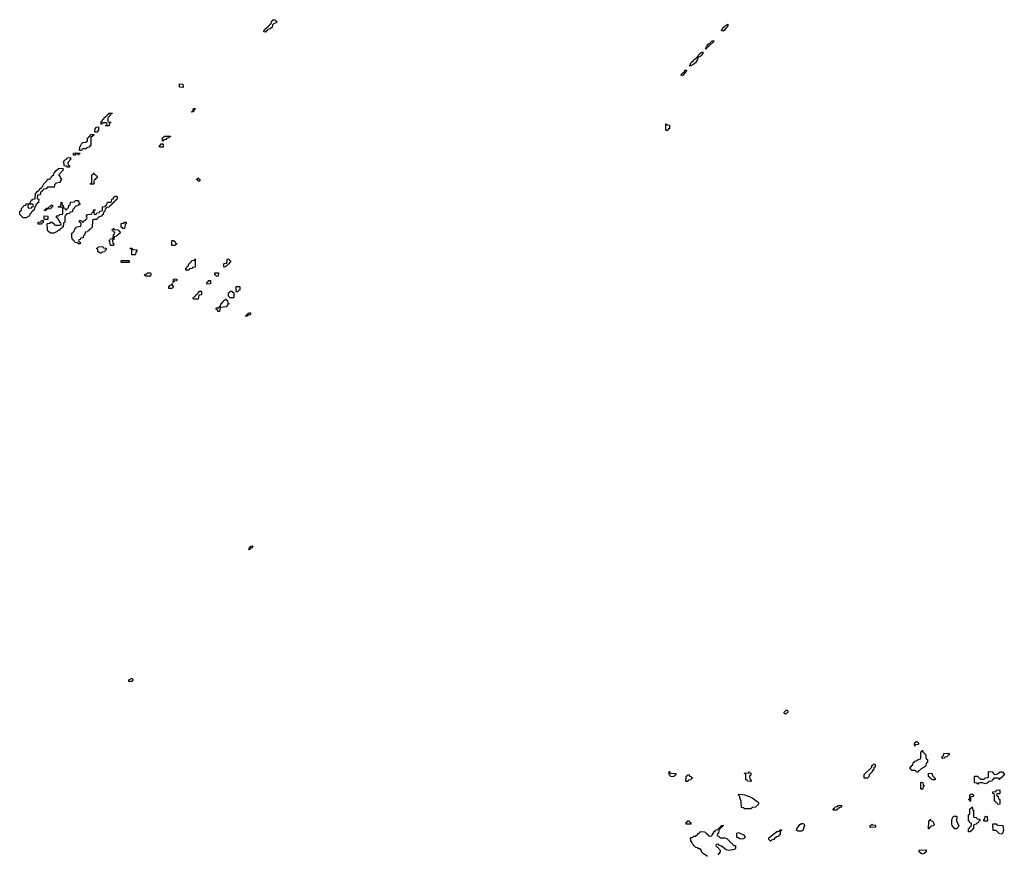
# Model space of a CAD drawing. Header units: inches. Extents: x 2710028 to 2964570, y 496606 to 722708.
# Tile 141 of 228: x 2839906 to 2852734, y 677996 to 688870. Entities that reach past the tile are written whole.
import ezdxf

# ---------------------------------------------------------------- set-up
doc = ezdxf.new("R2010")
doc.units = ezdxf.units.IN
doc.header["$MEASUREMENT"] = 0
for name, color, linetype in [('C8638', 7, 'Continuous'), ('C8647', 7, 'Continuous'), ('C8648', 7, 'Continuous'), ('C8657', 7, 'Continuous')]:
    doc.layers.add(name, color=color, linetype=linetype)

msp = doc.modelspace()

# ---------------------------------------------------------------- linework, layer by layer
at = {"layer": 'C8638', "color": 6}
msp.add_lwpolyline([(2840000, 686294), (2839990, 686289), (2839950, 686288), (2839906, 686330), (2839909, 686370), (2839928, 686390), (2839929, 686411), (2839966, 686450), (2839986, 686454), (2839990, 686471), (2840000, 686472)], dxfattribs=at)
at = {"layer": 'C8647', "color": 6}
for points in [[(2849870, 679828), (2849868, 679850), (2849890, 679874), (2849910, 679874), (2849912, 679850), (2849890, 679828)], [(2848390, 679006), (2848382, 679022), (2848366, 679030), (2848367, 679073), (2848373, 679073), (2848378, 679058), (2848390, 679054), (2848454, 679050), (2848454, 679030), (2848438, 679022), (2848430, 679008)], [(2848590, 678946), (2848586, 678950), (2848587, 679007), (2848590, 679014), (2848602, 679018), (2848608, 679032), (2848630, 679031), (2848634, 679014), (2848654, 679010), (2848658, 678998), (2848670, 678994), (2848671, 678989), (2848670, 678986), (2848658, 678982), (2848652, 678968), (2848618, 678962), (2848610, 678946)], [(2849430, 678946), (2849388, 678948), (2849382, 678962), (2849367, 678967), (2849366, 679030), (2849362, 679042), (2849347, 679047), (2849347, 679053), (2849402, 679058), (2849410, 679074), (2849418, 679058), (2849430, 679054), (2849432, 679028), (2849418, 679022), (2849414, 679010), (2849418, 678978), (2849432, 678970), (2849434, 678950)], [(2849353, 678587), (2849346, 678590), (2849342, 678602), (2849310, 678606), (2849306, 678690), (2849288, 678730), (2849287, 678747), (2849270, 678766), (2849270, 678774), (2849290, 678778), (2849350, 678770), (2849410, 678750), (2849450, 678730), (2849511, 678690), (2849530, 678671), (2849530, 678649), (2849492, 678610), (2849453, 678607), (2849430, 678588)], [(2848590, 678389), (2848588, 678412), (2848602, 678418), (2848610, 678434), (2848630, 678432), (2848634, 678414), (2848652, 678410), (2848650, 678389)], [(2849310, 678195), (2849290, 678198), (2849266, 678210), (2849256, 678216), (2849249, 678230), (2849249, 678270), (2849270, 678278), (2849334, 678250), (2849352, 678230), (2849354, 678210), (2849350, 678208), (2849330, 678198)], [(2849690, 678169), (2849666, 678190), (2849666, 678210), (2849770, 678291), (2849788, 678292), (2849802, 678298), (2849810, 678314), (2849833, 678313), (2849830, 678306), (2849818, 678302), (2849814, 678290), (2849812, 678250), (2849798, 678242), (2849791, 678229), (2849770, 678222), (2849739, 678201), (2849730, 678189), (2849701, 678179)]]:
    msp.add_lwpolyline(points, close=True, dxfattribs=at)
msp.add_lwpolyline([(2848869, 677969), (2848810, 678008), (2848788, 678030), (2848787, 678047), (2848770, 678066), (2848750, 678066), (2848742, 678082), (2848710, 678086), (2848702, 678102), (2848690, 678106), (2848682, 678122), (2848670, 678126), (2848667, 678147), (2848648, 678170), (2848646, 678210), (2848650, 678214), (2848670, 678214), (2848689, 678231), (2848710, 678232), (2848742, 678258), (2848750, 678272), (2848766, 678274), (2848770, 678294), (2848834, 678290), (2848838, 678278), (2848852, 678272), (2848858, 678258), (2848874, 678250), (2848878, 678238), (2848890, 678234), (2848922, 678238), (2848926, 678250), (2848946, 678270), (2848949, 678291), (2848966, 678294), (2848969, 678311), (2849002, 678318), (2849006, 678330), (2849022, 678338), (2849026, 678350), (2849042, 678358), (2849046, 678370), (2849070, 678374), (2849070, 678366), (2849058, 678362), (2849052, 678348), (2849038, 678342), (2849032, 678328), (2849018, 678322), (2849013, 678307), (2849012, 678270), (2848998, 678262), (2848994, 678250), (2848998, 678238), (2849010, 678234), (2849032, 678212), (2849089, 678211), (2849121, 678201), (2849212, 678112), (2849232, 678110), (2849234, 678070), (2849220, 678060), (2849146, 678046), (2849110, 678055), (2849050, 678102), (2849015, 678115), (2849010, 678126), (2848978, 678122), (2848974, 678110), (2848978, 678098), (2848993, 678093), (2849031, 678051), (2849031, 678030), (2849002, 677990)], dxfattribs=at)
at = {"layer": 'C8648', "color": 6}
for points in [[(2843110, 688708), (2843086, 688710), (2843090, 688734), (2843102, 688738), (2843106, 688750), (2843122, 688758), (2843126, 688770), (2843142, 688778), (2843146, 688790), (2843162, 688798), (2843170, 688814), (2843182, 688818), (2843188, 688850), (2843202, 688858), (2843206, 688870), (2843234, 688870), (2843238, 688858), (2843252, 688850), (2843251, 688829), (2843218, 688822), (2843214, 688810), (2843198, 688802), (2843194, 688770), (2843178, 688762), (2843171, 688749), (2843138, 688742), (2843134, 688730), (2843118, 688722)], [(2849070, 688722), (2849050, 688726), (2849049, 688729), (2849070, 688770), (2849083, 688777), (2849090, 688790), (2849105, 688796), (2849110, 688805), (2849116, 688804), (2849132, 688812), (2849131, 688790), (2849103, 688757), (2849090, 688735)], [(2848850, 688488), (2848846, 688490), (2848849, 688510), (2848862, 688518), (2848862, 688530), (2848875, 688550), (2848898, 688562), (2848930, 688596), (2848950, 688594), (2848950, 688588), (2848890, 688529), (2848878, 688522), (2848871, 688510), (2848852, 688508)], [(2848650, 688269), (2848629, 688269), (2848642, 688278), (2848650, 688310), (2848683, 688337), (2848690, 688350), (2848705, 688356), (2848710, 688365), (2848727, 688373), (2848730, 688382), (2848738, 688382), (2848738, 688390), (2848746, 688394), (2848750, 688410), (2848762, 688418), (2848770, 688433), (2848790, 688445), (2848798, 688442), (2848813, 688453), (2848802, 688438), (2848805, 688430), (2848791, 688409), (2848770, 688389), (2848742, 688378), (2848736, 688350), (2848710, 688309), (2848691, 688289)], [(2848530, 688138), (2848524, 688150), (2848530, 688162), (2848536, 688164), (2848538, 688170), (2848566, 688194), (2848570, 688211), (2848592, 688212), (2848591, 688190), (2848578, 688182), (2848550, 688149)], [(2842030, 687988), (2841986, 687990), (2841986, 688030), (2841990, 688034), (2842031, 688031), (2842034, 687990)], [(2842150, 687666), (2842146, 687670), (2842162, 687678), (2842170, 687712), (2842190, 687712), (2842190, 687706), (2842178, 687702), (2842170, 687668)], [(2841030, 687486), (2841026, 687490), (2841042, 687498), (2841046, 687510), (2841042, 687522), (2841030, 687526), (2840990, 687526), (2840978, 687522), (2840974, 687510), (2840967, 687507), (2840968, 687550), (2840986, 687554), (2840990, 687574), (2841002, 687578), (2841006, 687590), (2841022, 687598), (2841026, 687610), (2841042, 687618), (2841050, 687634), (2841062, 687638), (2841066, 687650), (2841112, 687652), (2841113, 687647), (2841098, 687642), (2841090, 687626), (2841078, 687622), (2841070, 687606), (2841058, 687602), (2841054, 687590), (2841054, 687550), (2841058, 687538), (2841090, 687534), (2841094, 687530), (2841078, 687522), (2841070, 687486)], [(2840890, 687406), (2840886, 687410), (2840888, 687450), (2840906, 687470), (2840930, 687474), (2840934, 687470), (2840934, 687430), (2840910, 687406)], [(2848326, 687426), (2848326, 687510), (2848330, 687514), (2848338, 687498), (2848370, 687494), (2848373, 687487), (2848372, 687450), (2848354, 687446), (2848350, 687428)], [(2840690, 687166), (2840686, 687170), (2840689, 687210), (2840710, 687252), (2840730, 687271), (2840767, 687273), (2840782, 687278), (2840788, 687292), (2840789, 687331), (2840806, 687334), (2840810, 687352), (2840826, 687354), (2840830, 687374), (2840873, 687373), (2840870, 687366), (2840858, 687362), (2840850, 687346), (2840838, 687342), (2840834, 687330), (2840834, 687230), (2840818, 687222), (2840811, 687209), (2840778, 687202), (2840770, 687186), (2840730, 687186), (2840718, 687182), (2840710, 687166)], [(2841770, 687286), (2841766, 687290), (2841768, 687330), (2841782, 687338), (2841787, 687353), (2841870, 687354), (2841872, 687350), (2841858, 687342), (2841854, 687330), (2841818, 687322), (2841810, 687308), (2841778, 687302)], [(2841770, 687208), (2841726, 687210), (2841728, 687232), (2841742, 687238), (2841750, 687254), (2841770, 687254), (2841774, 687250), (2841774, 687210)], [(2840550, 686948), (2840528, 686948), (2840522, 686962), (2840487, 686967), (2840486, 686990), (2840478, 687010), (2840490, 687038), (2840522, 687058), (2840529, 687071), (2840570, 687074), (2840570, 687046), (2840558, 687042), (2840554, 687030), (2840534, 687010), (2840538, 686978), (2840552, 686972), (2840554, 686950)], [(2840670, 687106), (2840662, 687122), (2840650, 687126), (2840638, 687122), (2840633, 687107), (2840610, 687106), (2840606, 687110), (2840608, 687130), (2840630, 687134), (2840693, 687133), (2840690, 687126), (2840678, 687122)], [(2840830, 686726), (2840826, 686730), (2840842, 686738), (2840847, 686753), (2840846, 686850), (2840862, 686858), (2840870, 686874), (2840878, 686858), (2840894, 686850), (2840898, 686838), (2840914, 686830), (2840914, 686810), (2840898, 686802), (2840890, 686786), (2840878, 686782), (2840873, 686767), (2840870, 686726)], [(2842230, 686766), (2842222, 686782), (2842206, 686790), (2842222, 686798), (2842230, 686814), (2842238, 686798), (2842254, 686790), (2842254, 686770), (2842250, 686766)], [(2840690, 685948), (2840669, 685949), (2840662, 685962), (2840630, 685968), (2840626, 685986), (2840606, 685990), (2840602, 686002), (2840588, 686010), (2840586, 686050), (2840586, 686090), (2840602, 686098), (2840610, 686114), (2840622, 686118), (2840627, 686153), (2840642, 686158), (2840648, 686172), (2840702, 686178), (2840706, 686210), (2840702, 686222), (2840686, 686230), (2840687, 686253), (2840710, 686254), (2840718, 686238), (2840730, 686234), (2840742, 686238), (2840747, 686253), (2840762, 686258), (2840767, 686273), (2840782, 686278), (2840786, 686290), (2840782, 686302), (2840766, 686310), (2840782, 686318), (2840788, 686332), (2840842, 686338), (2840847, 686353), (2840862, 686358), (2840866, 686390), (2840870, 686394), (2840890, 686394), (2840894, 686390), (2840878, 686382), (2840874, 686370), (2840878, 686338), (2840890, 686334), (2840902, 686338), (2840910, 686354), (2840942, 686358), (2840950, 686374), (2840982, 686378), (2840986, 686390), (2840986, 686430), (2841022, 686438), (2841026, 686450), (2841042, 686458), (2841050, 686492), (2841087, 686493), (2841102, 686498), (2841108, 686530), (2841126, 686534), (2841130, 686554), (2841148, 686572), (2841171, 686571), (2841174, 686550), (2841170, 686526), (2841158, 686522), (2841154, 686510), (2841138, 686502), (2841134, 686490), (2841118, 686482), (2841114, 686470), (2841098, 686462), (2841093, 686447), (2841078, 686442), (2841070, 686426), (2841038, 686422), (2841034, 686410), (2841018, 686402), (2841012, 686368), (2840998, 686362), (2840992, 686330), (2840978, 686322), (2840974, 686310), (2840938, 686302), (2840934, 686290), (2840914, 686286), (2840910, 686266), (2840870, 686266), (2840858, 686262), (2840854, 686250), (2840852, 686168), (2840830, 686146), (2840818, 686142), (2840810, 686126), (2840798, 686122), (2840790, 686106), (2840758, 686102), (2840754, 686070), (2840734, 686050), (2840734, 686030), (2840730, 686026), (2840698, 686022), (2840693, 686007), (2840678, 686002), (2840674, 685990), (2840678, 685978), (2840694, 685970), (2840694, 685950)], [(2840070, 686466), (2840030, 686466), (2840018, 686462), (2840014, 686430), (2840018, 686418), (2840050, 686414), (2840062, 686418), (2840067, 686433), (2840082, 686438), (2840086, 686450), (2840082, 686462)], [(2840230, 686386), (2840226, 686390), (2840242, 686398), (2840250, 686414), (2840282, 686418), (2840286, 686430), (2840302, 686438), (2840310, 686454), (2840333, 686453), (2840334, 686430), (2840318, 686422), (2840313, 686407), (2840258, 686402), (2840250, 686386)], [(2840350, 686089), (2840310, 686089), (2840278, 686110), (2840267, 686133), (2840266, 686210), (2840270, 686214), (2840302, 686218), (2840310, 686234), (2840330, 686234), (2840338, 686218), (2840354, 686210), (2840358, 686198), (2840373, 686193), (2840427, 686193), (2840442, 686198), (2840446, 686210), (2840442, 686222), (2840428, 686228), (2840427, 686247), (2840406, 686270), (2840402, 686282), (2840387, 686287), (2840386, 686310), (2840390, 686314), (2840410, 686314), (2840428, 686332), (2840462, 686338), (2840466, 686350), (2840466, 686410), (2840462, 686422), (2840450, 686426), (2840410, 686426), (2840406, 686430), (2840410, 686434), (2840442, 686438), (2840447, 686493), (2840454, 686490), (2840458, 686458), (2840474, 686450), (2840478, 686418), (2840493, 686413), (2840498, 686398), (2840510, 686394), (2840522, 686398), (2840527, 686413), (2840542, 686418), (2840546, 686450), (2840562, 686458), (2840567, 686493), (2840622, 686498), (2840630, 686514), (2840670, 686514), (2840678, 686478), (2840690, 686474), (2840693, 686467), (2840678, 686462), (2840672, 686448), (2840638, 686442), (2840634, 686430), (2840618, 686422), (2840610, 686406), (2840598, 686402), (2840593, 686367), (2840558, 686362), (2840553, 686347), (2840518, 686342), (2840513, 686327), (2840498, 686322), (2840493, 686307), (2840493, 686233), (2840490, 686226), (2840478, 686222), (2840471, 686169), (2840454, 686166), (2840452, 686150), (2840434, 686146), (2840430, 686128), (2840413, 686127), (2840394, 686110)], [(2840226, 686266), (2840227, 686313), (2840271, 686311), (2840274, 686270), (2840270, 686266)], [(2840190, 686208), (2840148, 686208), (2840146, 686230), (2840182, 686238), (2840190, 686252), (2840214, 686254), (2840213, 686227), (2840198, 686222)], [(2841270, 686148), (2841248, 686148), (2841242, 686162), (2841230, 686166), (2841226, 686210), (2841230, 686214), (2841262, 686218), (2841270, 686234), (2841287, 686233), (2841294, 686230), (2841294, 686210), (2841278, 686202)], [(2841130, 685926), (2841087, 685927), (2841082, 685982), (2841066, 685990), (2841082, 685998), (2841090, 686014), (2841122, 686018), (2841128, 686072), (2841142, 686078), (2841146, 686090), (2841142, 686102), (2841127, 686107), (2841122, 686122), (2841106, 686130), (2841122, 686138), (2841130, 686152), (2841138, 686138), (2841194, 686130), (2841198, 686118), (2841212, 686112), (2841214, 686090), (2841198, 686082), (2841194, 686070), (2841178, 686062), (2841172, 686048), (2841138, 686042), (2841132, 686008), (2841118, 686002), (2841114, 685990), (2841118, 685958), (2841132, 685950)], [(2840970, 685826), (2840946, 685830), (2840942, 685842), (2840926, 685850), (2840922, 685882), (2840908, 685890), (2840922, 685898), (2840928, 685912), (2840990, 685914), (2840998, 685898), (2841030, 685894), (2841034, 685890), (2841034, 685870), (2841018, 685862), (2841013, 685847), (2840978, 685842)], [(2841930, 685926), (2841888, 685928), (2841886, 685990), (2841890, 685994), (2841910, 685994), (2841918, 685978), (2841930, 685974), (2841938, 685958), (2841952, 685952), (2841950, 685946), (2841938, 685942)], [(2841410, 685806), (2841367, 685807), (2841366, 685870), (2841362, 685882), (2841350, 685886), (2841347, 685893), (2841370, 685894), (2841378, 685878), (2841390, 685874), (2841433, 685873), (2841434, 685850), (2841418, 685842), (2841414, 685810)], [(2841233, 685707), (2841226, 685710), (2841226, 685730), (2841230, 685734), (2841330, 685734), (2841334, 685730), (2841334, 685710), (2841330, 685708)], [(2842070, 685606), (2842070, 685634), (2842082, 685638), (2842090, 685654), (2842102, 685658), (2842108, 685690), (2842122, 685698), (2842126, 685710), (2842146, 685714), (2842149, 685731), (2842182, 685738), (2842186, 685750), (2842193, 685753), (2842193, 685647), (2842158, 685642), (2842153, 685627), (2842118, 685622), (2842110, 685606)], [(2842570, 685646), (2842566, 685650), (2842566, 685690), (2842570, 685694), (2842602, 685698), (2842607, 685713), (2842608, 685752), (2842630, 685754), (2842638, 685738), (2842654, 685730), (2842654, 685710), (2842638, 685702), (2842634, 685690), (2842618, 685682), (2842614, 685670), (2842598, 685662), (2842590, 685648)], [(2841550, 685528), (2841542, 685542), (2841526, 685550), (2841562, 685558), (2841568, 685572), (2841612, 685572), (2841614, 685550), (2841610, 685528)], [(2842470, 685526), (2842462, 685542), (2842450, 685546), (2842450, 685574), (2842490, 685574), (2842494, 685570), (2842490, 685528)], [(2841890, 685368), (2841850, 685369), (2841848, 685390), (2841866, 685410), (2841886, 685414), (2841886, 685426), (2841894, 685434), (2841894, 685410), (2841912, 685388)], [(2841906, 685446), (2841909, 685491), (2841930, 685494), (2841954, 685490), (2841954, 685470), (2841950, 685466), (2841918, 685462), (2841910, 685446)], [(2842346, 685426), (2842348, 685452), (2842362, 685458), (2842370, 685474), (2842390, 685474), (2842394, 685470), (2842390, 685428)], [(2842170, 685228), (2842166, 685250), (2842182, 685258), (2842186, 685270), (2842202, 685278), (2842206, 685290), (2842222, 685298), (2842230, 685314), (2842242, 685318), (2842247, 685333), (2842270, 685334), (2842274, 685330), (2842274, 685290), (2842270, 685286), (2842238, 685282), (2842230, 685228)], [(2842650, 685246), (2842626, 685270), (2842628, 685310), (2842642, 685318), (2842648, 685332), (2842670, 685334), (2842678, 685318), (2842694, 685310), (2842694, 685250), (2842690, 685248)], [(2842730, 685326), (2842726, 685330), (2842728, 685392), (2842770, 685394), (2842774, 685390), (2842772, 685350), (2842758, 685342), (2842750, 685326)], [(2842510, 685066), (2842488, 685070), (2842486, 685086), (2842468, 685090), (2842466, 685110), (2842470, 685114), (2842502, 685118), (2842506, 685130), (2842522, 685138), (2842526, 685170), (2842542, 685178), (2842546, 685190), (2842562, 685198), (2842566, 685210), (2842582, 685218), (2842586, 685230), (2842592, 685232), (2842598, 685218), (2842612, 685212), (2842618, 685178), (2842634, 685170), (2842618, 685162), (2842614, 685150), (2842594, 685130), (2842518, 685122)], [(2842846, 685006), (2842846, 685010), (2842862, 685018), (2842870, 685034), (2842882, 685038), (2842886, 685050), (2842914, 685050), (2842914, 685030), (2842910, 685026), (2842878, 685022), (2842870, 685006)], [(2842890, 681966), (2842889, 681970), (2842902, 681978), (2842902, 681990), (2842918, 682010), (2842935, 682015), (2842942, 682010), (2842931, 681990), (2842917, 681983), (2842910, 681969)], [(2841370, 680249), (2841330, 680249), (2841329, 680270), (2841372, 680290), (2841378, 680270)]]:
    msp.add_lwpolyline(points, close=True, dxfattribs=at)
msp.add_lwpolyline([(2840000, 686472), (2840027, 686473), (2840042, 686478), (2840048, 686492), (2840049, 686510), (2840067, 686513), (2840070, 686531), (2840106, 686534), (2840110, 686611), (2840127, 686613), (2840130, 686631), (2840147, 686633), (2840150, 686651), (2840167, 686653), (2840170, 686671), (2840187, 686673), (2840189, 686690), (2840202, 686698), (2840222, 686730), (2840265, 686775), (2840270, 686791), (2840288, 686792), (2840302, 686798), (2840306, 686810), (2840322, 686818), (2840326, 686830), (2840349, 686851), (2840355, 686870), (2840378, 686902), (2840410, 686931), (2840470, 686934), (2840472, 686908), (2840458, 686902), (2840454, 686890), (2840414, 686850), (2840418, 686838), (2840430, 686834), (2840433, 686813), (2840452, 686790), (2840433, 686767), (2840432, 686750), (2840378, 686742), (2840373, 686727), (2840358, 686722), (2840354, 686690), (2840350, 686686), (2840270, 686686), (2840250, 686666), (2840218, 686662), (2840213, 686647), (2840198, 686642), (2840193, 686627), (2840178, 686622), (2840173, 686587), (2840138, 686582), (2840134, 686550), (2840138, 686538), (2840154, 686530), (2840153, 686487), (2840138, 686482), (2840134, 686470), (2840118, 686462), (2840114, 686430), (2840098, 686422), (2840094, 686390), (2840078, 686382), (2840074, 686370), (2840058, 686362), (2840050, 686346), (2840038, 686342), (2840032, 686310), (2840012, 686308), (2840004, 686296), (2840000, 686294)], dxfattribs=at)
at = {"layer": 'C8657', "color": 6}
for points in [[(2851570, 679406), (2851566, 679430), (2851568, 679452), (2851582, 679458), (2851590, 679474), (2851598, 679458), (2851614, 679450), (2851614, 679430), (2851610, 679426), (2851578, 679422)], [(2851610, 679068), (2851588, 679068), (2851582, 679082), (2851570, 679086), (2851526, 679090), (2851522, 679102), (2851506, 679110), (2851506, 679130), (2851522, 679138), (2851530, 679154), (2851542, 679158), (2851548, 679190), (2851562, 679198), (2851566, 679210), (2851587, 679213), (2851610, 679232), (2851642, 679238), (2851646, 679250), (2851646, 679330), (2851662, 679338), (2851670, 679354), (2851674, 679330), (2851712, 679290), (2851713, 679253), (2851718, 679238), (2851732, 679230), (2851734, 679190), (2851718, 679182), (2851712, 679150), (2851692, 679130), (2851650, 679108), (2851630, 679086), (2851618, 679082)], [(2851930, 679246), (2851926, 679250), (2851926, 679270), (2851942, 679278), (2851946, 679310), (2852010, 679314), (2852014, 679310), (2852014, 679290), (2851998, 679282), (2851990, 679268), (2851958, 679262), (2851950, 679248)], [(2850910, 678986), (2850910, 679034), (2851006, 679130), (2851010, 679154), (2851022, 679158), (2851030, 679174), (2851050, 679172), (2851051, 679130), (2851034, 679126), (2851031, 679090), (2851014, 679086), (2851012, 679070), (2850974, 679030), (2850970, 679006), (2850950, 678988)], [(2851830, 678966), (2851788, 678968), (2851782, 678982), (2851766, 678990), (2851762, 679002), (2851746, 679010), (2851746, 679050), (2851791, 679051), (2851798, 679018), (2851810, 679014), (2851818, 678998), (2851832, 678990), (2851834, 678970)], [(2852610, 679034), (2852642, 679038), (2852646, 679050), (2852666, 679054), (2852670, 679072), (2852712, 679072), (2852718, 679058), (2852734, 679050), (2852733, 679027), (2852718, 679022), (2852714, 679010), (2852690, 678988), (2852674, 678986), (2852672, 678970), (2852666, 678970), (2852662, 678982), (2852647, 678987), (2852594, 678986), (2852592, 678970), (2852574, 678966), (2852572, 678950), (2852537, 678943), (2852510, 678922), (2852490, 678915), (2852450, 678929), (2852413, 678927), (2852398, 678922), (2852390, 678909), (2852382, 678922), (2852350, 678926), (2852346, 678930), (2852346, 679010), (2852350, 679014), (2852390, 679014), (2852398, 678998), (2852414, 678990), (2852418, 678978), (2852430, 678974), (2852470, 678974), (2852488, 678992), (2852522, 678998), (2852526, 679010), (2852526, 679070), (2852530, 679074), (2852574, 679070), (2852594, 679050), (2852598, 679038)], [(2851650, 678846), (2851648, 678850), (2851646, 678930), (2851650, 678934), (2851673, 678933), (2851678, 678898), (2851694, 678890), (2851678, 678882), (2851674, 678850), (2851670, 678846)], [(2852290, 678686), (2852282, 678702), (2852266, 678710), (2852282, 678718), (2852287, 678733), (2852285, 678770), (2852310, 678785), (2852334, 678770), (2852332, 678752), (2852330, 678748), (2852298, 678742), (2852294, 678730), (2852294, 678690)], [(2852650, 678646), (2852642, 678662), (2852630, 678666), (2852622, 678682), (2852608, 678688), (2852607, 678767), (2852602, 678782), (2852586, 678790), (2852586, 678810), (2852626, 678814), (2852626, 678826), (2852633, 678833), (2852670, 678834), (2852674, 678830), (2852674, 678790), (2852670, 678786), (2852638, 678782), (2852634, 678770), (2852638, 678758), (2852654, 678750), (2852658, 678718), (2852674, 678710), (2852674, 678650), (2852670, 678648)], [(2850550, 678569), (2850506, 678570), (2850510, 678594), (2850522, 678598), (2850530, 678614), (2850562, 678618), (2850570, 678632), (2850613, 678633), (2850611, 678609), (2850578, 678602), (2850574, 678590), (2850554, 678586)], [(2852267, 678287), (2852266, 678330), (2852282, 678338), (2852287, 678353), (2852302, 678358), (2852306, 678390), (2852302, 678402), (2852287, 678407), (2852282, 678422), (2852266, 678430), (2852268, 678510), (2852282, 678518), (2852286, 678530), (2852286, 678590), (2852302, 678598), (2852310, 678614), (2852314, 678610), (2852318, 678578), (2852334, 678570), (2852334, 678490), (2852338, 678478), (2852370, 678474), (2852378, 678458), (2852410, 678454), (2852414, 678450), (2852414, 678430), (2852398, 678422), (2852393, 678407), (2852378, 678402), (2852373, 678387), (2852338, 678382), (2852334, 678370), (2852334, 678330), (2852318, 678322), (2852314, 678310), (2852298, 678302), (2852290, 678288)], [(2852110, 678328), (2852089, 678329), (2852055, 678370), (2852049, 678390), (2852049, 678451), (2852073, 678493), (2852110, 678494), (2852114, 678490), (2852111, 678430), (2852118, 678410), (2852142, 678370), (2852134, 678350)], [(2852470, 678426), (2852466, 678430), (2852466, 678450), (2852482, 678458), (2852486, 678490), (2852490, 678494), (2852512, 678490), (2852514, 678430), (2852510, 678426)], [(2850050, 678298), (2850028, 678310), (2850029, 678330), (2850070, 678386), (2850090, 678399), (2850110, 678399), (2850128, 678388), (2850130, 678370), (2850110, 678308), (2850090, 678298)], [(2850990, 678346), (2850986, 678350), (2850988, 678370), (2851002, 678378), (2851006, 678390), (2851014, 678390), (2851018, 678378), (2851050, 678374), (2851054, 678370), (2851054, 678350), (2851050, 678348)], [(2851750, 678326), (2851746, 678330), (2851749, 678430), (2851762, 678438), (2851770, 678454), (2851778, 678438), (2851804, 678424), (2851822, 678390), (2851810, 678368), (2851778, 678362), (2851774, 678350), (2851758, 678342)], [(2852690, 678258), (2852669, 678269), (2852630, 678306), (2852587, 678307), (2852586, 678390), (2852590, 678394), (2852630, 678394), (2852638, 678378), (2852650, 678374), (2852713, 678373), (2852725, 678310), (2852710, 678268)], [(2851670, 677998), (2851650, 678006), (2851626, 678030), (2851626, 678050), (2851710, 678054), (2851714, 678050), (2851714, 678030), (2851690, 678008)]]:
    msp.add_lwpolyline(points, close=True, dxfattribs=at)

doc.saveas('drawing.dxf')
